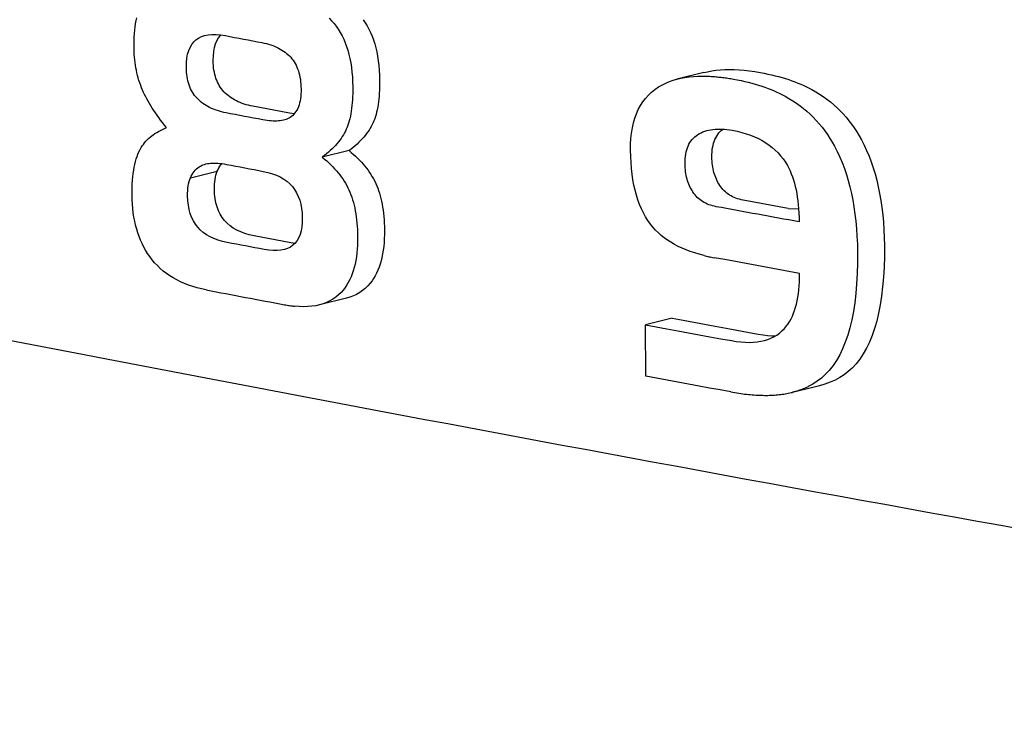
# Model space of a CAD drawing. Extents: x 89 to 1073, y 40 to 812.
# Tile 40 of 67: x 932.6 to 938.95, y 206.26 to 210.86. Entities that reach past the tile are written whole.
import ezdxf

# ---------------------------------------------------------------- set-up
doc = ezdxf.new("R2010")
doc.units = 0
doc.layers.get('0').update_dxf_attribs({"linetype": 'CONTINUOUS'})

msp = doc.modelspace()

# ---------------------------------------------------------------- linework, layer by layer
at = {"color": 7, "linetype": 'CONTINUOUS'}
for p, q in [((933.3479, 210.8373), (933.3514, 210.8572)), ((933.3514, 210.8572), (933.3553, 210.876)), ((934.5956, 210.8733), (934.6121, 210.8566)), ((934.6121, 210.8566), (934.6276, 210.8391)), ((934.815, 210.8632), (934.8284, 210.8439)), ((934.8284, 210.8439), (934.8409, 210.8237)), ((933.3407, 210.7732), (933.3426, 210.7953)), ((933.3426, 210.7953), (933.345, 210.8168)), ((933.345, 210.8168), (933.3479, 210.8373)), ((934.6276, 210.8391), (934.6418, 210.8207)), ((934.6418, 210.8207), (934.6553, 210.8015)), ((934.6553, 210.8015), (934.6678, 210.7812)), ((934.6678, 210.7812), (934.6795, 210.7601)), ((934.8409, 210.8237), (934.8527, 210.8026)), ((934.8527, 210.8026), (934.8633, 210.7803)), ((934.8633, 210.7803), (934.8732, 210.7572)), ((933.3377, 210.7011), (933.3382, 210.726)), ((933.3382, 210.726), (933.3391, 210.75)), ((933.3391, 210.75), (933.3407, 210.7732)), ((933.7095, 210.7034), (933.7222, 210.7197)), ((933.7222, 210.7197), (933.7369, 210.7336)), ((933.7369, 210.7336), (933.7535, 210.745)), ((933.7535, 210.745), (933.7722, 210.7543)), ((933.7722, 210.7543), (933.7929, 210.761)), ((933.7929, 210.761), (933.8156, 210.7657)), ((933.8156, 210.7657), (933.8403, 210.7678)), ((933.8403, 210.7678), (933.867, 210.7677)), ((933.8632, 210.7064), (933.8718, 210.7272)), ((933.867, 210.7677), (933.8957, 210.7651)), ((933.8718, 210.7272), (933.8826, 210.7458)), ((933.8826, 210.7458), (933.8953, 210.7621)), ((933.8957, 210.7651), (933.9266, 210.7604)), ((934.6795, 210.7601), (934.6902, 210.7379)), ((934.6902, 210.7379), (934.7001, 210.7148)), ((934.8732, 210.7572), (934.8822, 210.7331)), ((934.8822, 210.7331), (934.8902, 210.7081)), ((933.3378, 210.6755), (933.3377, 210.7011)), ((933.3382, 210.6576), (933.3378, 210.6755)), ((933.3389, 210.6399), (933.3382, 210.6576)), ((933.6833, 210.6405), (933.6901, 210.664)), ((933.6901, 210.664), (933.6987, 210.6848)), ((933.6987, 210.6848), (933.7095, 210.7034)), ((933.8491, 210.6294), (933.8518, 210.6573)), ((933.8518, 210.6573), (933.8564, 210.683)), ((933.8564, 210.683), (933.8632, 210.7064)), ((934.1629, 210.7155), (934.1775, 210.7125)), ((934.1775, 210.7125), (934.1917, 210.709)), ((934.1917, 210.709), (934.2055, 210.7052)), ((934.2055, 210.7052), (934.2191, 210.701)), ((934.2191, 210.701), (934.2321, 210.6964)), ((934.2321, 210.6964), (934.2447, 210.6915)), ((934.2447, 210.6915), (934.2569, 210.686)), ((934.2569, 210.686), (934.2688, 210.6804)), ((934.2688, 210.6804), (934.28, 210.6741)), ((934.28, 210.6741), (934.291, 210.6676)), ((934.291, 210.6676), (934.3014, 210.6607)), ((934.3014, 210.6607), (934.3116, 210.6534)), ((934.3116, 210.6534), (934.3213, 210.6458)), ((934.7001, 210.7148), (934.709, 210.6906)), ((934.709, 210.6906), (934.7171, 210.6657)), ((934.7171, 210.6657), (934.7242, 210.6396)), ((934.8902, 210.7081), (934.8973, 210.682)), ((934.8973, 210.682), (934.9035, 210.655)), ((934.9035, 210.655), (934.9088, 210.627)), ((933.34, 210.6224), (933.3389, 210.6399)), ((933.3417, 210.605), (933.34, 210.6224)), ((933.3437, 210.5877), (933.3417, 210.605)), ((933.676, 210.587), (933.6787, 210.6149)), ((933.6787, 210.6149), (933.6833, 210.6405)), ((933.8484, 210.5992), (933.8491, 210.6294)), ((933.8488, 210.5832), (933.8484, 210.5992)), ((934.3213, 210.6458), (934.3306, 210.6377)), ((934.3306, 210.6377), (934.3395, 210.6292)), ((934.3395, 210.6292), (934.348, 210.6205)), ((934.348, 210.6205), (934.3558, 210.611)), ((934.3558, 210.611), (934.3634, 210.6013)), ((934.3634, 210.6013), (934.3703, 210.591)), ((934.3703, 210.591), (934.3768, 210.5804)), ((934.7242, 210.6396), (934.7304, 210.6126)), ((934.7304, 210.6126), (934.7357, 210.5846)), ((934.9088, 210.627), (934.9133, 210.5981)), ((934.9133, 210.5981), (934.9167, 210.5682)), ((933.3461, 210.5706), (933.3437, 210.5877)), ((933.3489, 210.5537), (933.3461, 210.5706)), ((933.3523, 210.537), (933.3489, 210.5537)), ((933.3559, 210.5201), (933.3523, 210.537)), ((933.6753, 210.5567), (933.676, 210.587)), ((933.6757, 210.5408), (933.6753, 210.5567)), ((933.6766, 210.5253), (933.6757, 210.5408)), ((933.8497, 210.5677), (933.8488, 210.5832)), ((933.8511, 210.5527), (933.8497, 210.5677)), ((933.8531, 210.5382), (933.8511, 210.5527)), ((933.8556, 210.5242), (933.8531, 210.5382)), ((934.3768, 210.5804), (934.3827, 210.5692)), ((934.3827, 210.5692), (934.3882, 210.5577)), ((934.3882, 210.5577), (934.3931, 210.5456)), ((934.3931, 210.5456), (934.3976, 210.5331)), ((934.3976, 210.5331), (934.4015, 210.52)), ((934.7357, 210.5846), (934.7402, 210.5557)), ((934.7402, 210.5557), (934.7436, 210.5257)), ((934.7436, 210.5257), (934.7462, 210.4949)), ((934.9167, 210.5682), (934.9193, 210.5374)), ((934.9193, 210.5374), (934.921, 210.5055)), ((937.0129, 210.5218), (937.0383, 210.5278)), ((937.0383, 210.5278), (937.0647, 210.5328)), ((937.0647, 210.5328), (937.0919, 210.5367)), ((937.0919, 210.5367), (937.1202, 210.5396)), ((937.1202, 210.5396), (937.1492, 210.5412)), ((937.1492, 210.5412), (937.1792, 210.5418)), ((937.1792, 210.5418), (937.2101, 210.5412)), ((937.2101, 210.5412), (937.2419, 210.5397)), ((937.2419, 210.5397), (937.2746, 210.5369)), ((937.2746, 210.5369), (937.3082, 210.5332)), ((937.3082, 210.5332), (937.3427, 210.5283)), ((937.3427, 210.5283), (937.3782, 210.5223)), ((933.36, 210.5036), (933.3559, 210.5201)), ((933.3644, 210.4873), (933.36, 210.5036)), ((933.3694, 210.4711), (933.3644, 210.4873)), ((933.3747, 210.455), (933.3694, 210.4711)), ((933.678, 210.5103), (933.6766, 210.5253)), ((933.68, 210.4958), (933.678, 210.5103)), ((933.6825, 210.4817), (933.68, 210.4958)), ((933.6855, 210.468), (933.6825, 210.4817)), ((933.689, 210.4549), (933.6855, 210.468)), ((933.8586, 210.5105), (933.8556, 210.5242)), ((933.8621, 210.4973), (933.8586, 210.5105)), ((933.8662, 210.4846), (933.8621, 210.4973)), ((933.8708, 210.4722), (933.8662, 210.4846)), ((933.8759, 210.4603), (933.8708, 210.4722)), ((934.4015, 210.52), (934.405, 210.5066)), ((934.405, 210.5066), (934.4079, 210.4926)), ((934.4079, 210.4926), (934.4104, 210.4783)), ((934.4104, 210.4783), (934.4123, 210.4633)), ((934.4123, 210.4633), (934.4137, 210.4482)), ((934.7462, 210.4949), (934.7479, 210.4631)), ((934.7479, 210.4631), (934.7487, 210.4304)), ((934.921, 210.5055), (934.9218, 210.4728)), ((934.9218, 210.4728), (934.9219, 210.4508)), ((936.7687, 210.4544), (936.7915, 210.4638)), ((936.7915, 210.4638), (936.8151, 210.4721)), ((936.8151, 210.4721), (936.8396, 210.4793)), ((937.0129, 210.5218), (936.8396, 210.4793)), ((936.8396, 210.4793), (936.865, 210.4854)), ((936.865, 210.4854), (936.8914, 210.4904)), ((936.8914, 210.4904), (936.9187, 210.4943)), ((936.9187, 210.4943), (936.9469, 210.4971)), ((936.9469, 210.4971), (936.9759, 210.4987)), ((936.9759, 210.4987), (937.006, 210.4993)), ((937.006, 210.4993), (937.0368, 210.4987)), ((937.205, 210.4798), (937.2296, 210.475)), ((937.2296, 210.475), (937.2538, 210.47)), ((937.2538, 210.47), (937.2774, 210.4647)), ((937.2774, 210.4647), (937.3006, 210.4592)), ((937.3782, 210.5223), (937.4029, 210.5175)), ((937.4029, 210.5175), (937.427, 210.5124)), ((937.427, 210.5124), (937.4506, 210.5071)), ((937.4506, 210.5071), (937.4738, 210.5017)), ((937.4738, 210.5017), (937.4964, 210.4958)), ((937.4964, 210.4958), (937.5185, 210.4896)), ((937.5185, 210.4896), (937.54, 210.4832)), ((937.54, 210.4832), (937.5611, 210.4766)), ((937.5611, 210.4766), (937.5816, 210.4695)), ((937.5816, 210.4695), (937.6016, 210.4622)), ((937.6016, 210.4622), (937.6211, 210.4547)), ((933.3804, 210.4391), (933.3747, 210.455)), ((933.3865, 210.4232), (933.3804, 210.4391)), ((933.3931, 210.4077), (933.3865, 210.4232)), ((933.3992, 210.3939), (933.3931, 210.4077)), ((933.6931, 210.4422), (933.689, 210.4549)), ((933.6977, 210.4298), (933.6931, 210.4422)), ((933.7028, 210.4179), (933.6977, 210.4298)), ((933.7084, 210.4065), (933.7028, 210.4179)), ((933.7146, 210.3956), (933.7084, 210.4065)), ((933.8815, 210.4489), (933.8759, 210.4603)), ((933.8877, 210.438), (933.8815, 210.4489)), ((933.8942, 210.4275), (933.8877, 210.438)), ((933.9014, 210.4175), (933.8942, 210.4275)), ((933.9092, 210.4079), (933.9014, 210.4175)), ((933.9175, 210.3988), (933.9092, 210.4079)), ((933.9261, 210.3898), (933.9175, 210.3988)), ((934.4137, 210.4482), (934.4146, 210.4323)), ((934.4149, 210.3992), (934.4142, 210.3831)), ((934.4146, 210.4323), (934.4151, 210.4162)), ((934.4151, 210.4162), (934.4149, 210.3992)), ((934.7487, 210.4084), (934.7484, 210.3872)), ((934.7487, 210.4304), (934.7487, 210.4084)), ((934.9208, 210.409), (934.9198, 210.3891)), ((934.9215, 210.4296), (934.9208, 210.409)), ((934.9219, 210.4508), (934.9215, 210.4296)), ((936.6759, 210.3954), (936.698, 210.4131)), ((936.698, 210.4131), (936.7216, 210.4293)), ((936.7216, 210.4293), (936.7469, 210.4439)), ((936.7469, 210.4439), (936.7687, 210.4544)), ((937.3006, 210.4592), (937.3231, 210.4533)), ((937.3231, 210.4533), (937.3452, 210.4471)), ((937.3452, 210.4471), (937.3667, 210.4408)), ((937.3667, 210.4408), (937.3879, 210.4341)), ((937.3879, 210.4341), (937.4083, 210.4271)), ((937.4083, 210.4271), (937.4283, 210.4198)), ((937.4283, 210.4198), (937.4478, 210.4122)), ((937.4478, 210.4122), (937.4669, 210.4045)), ((937.4669, 210.4045), (937.4853, 210.3962)), ((937.6211, 210.4547), (937.6401, 210.4469)), ((937.6401, 210.4469), (937.6586, 210.4387)), ((937.6586, 210.4387), (937.6765, 210.4303)), ((937.6765, 210.4303), (937.6939, 210.4217)), ((937.6939, 210.4217), (937.7109, 210.4128)), ((937.7109, 210.4128), (937.7361, 210.3984)), ((933.4057, 210.38), (933.3992, 210.3939)), ((933.4128, 210.3659), (933.4057, 210.38)), ((933.4204, 210.3517), (933.4128, 210.3659)), ((933.4283, 210.3371), (933.4204, 210.3517)), ((933.4367, 210.3226), (933.4283, 210.3371)), ((933.7211, 210.3851), (933.7146, 210.3956)), ((933.7283, 210.375), (933.7211, 210.3851)), ((933.736, 210.3655), (933.7283, 210.375)), ((933.7444, 210.3563), (933.736, 210.3655)), ((933.753, 210.3474), (933.7444, 210.3563)), ((933.7621, 210.3391), (933.753, 210.3474)), ((933.7715, 210.331), (933.7621, 210.3391)), ((933.9352, 210.3815), (933.9261, 210.3898)), ((933.9446, 210.3734), (933.9352, 210.3815)), ((933.9545, 210.3659), (933.9446, 210.3734)), ((933.9647, 210.3586), (933.9545, 210.3659)), ((933.9755, 210.3518), (933.9647, 210.3586)), ((933.9866, 210.3453), (933.9755, 210.3518)), ((933.9981, 210.3394), (933.9866, 210.3453)), ((934.01, 210.3336), (933.9981, 210.3394)), ((934.4086, 210.3391), (934.4056, 210.3258)), ((934.4111, 210.3531), (934.4086, 210.3391)), ((934.4129, 210.3677), (934.4111, 210.3531)), ((934.4142, 210.3831), (934.4129, 210.3677)), ((934.7467, 210.3466), (934.7453, 210.3272)), ((934.7476, 210.3666), (934.7467, 210.3466)), ((934.7484, 210.3872), (934.7476, 210.3666)), ((934.9167, 210.351), (934.9147, 210.3329)), ((934.9184, 210.3696), (934.9167, 210.351)), ((934.9198, 210.3891), (934.9184, 210.3696)), ((936.62, 210.3327), (936.637, 210.3552)), ((936.637, 210.3552), (936.6557, 210.3761)), ((936.6557, 210.3761), (936.6759, 210.3954)), ((937.4853, 210.3962), (937.5032, 210.3879)), ((937.5032, 210.3879), (937.5206, 210.3792)), ((937.5206, 210.3792), (937.5376, 210.3703)), ((937.5376, 210.3703), (937.5628, 210.3559)), ((937.5628, 210.3559), (937.5874, 210.3407)), ((937.5874, 210.3407), (937.6112, 210.3247)), ((937.7361, 210.3984), (937.7607, 210.3832)), ((937.7607, 210.3832), (937.7845, 210.3672)), ((937.7845, 210.3672), (937.8077, 210.3505)), ((937.8077, 210.3505), (937.8301, 210.333)), ((933.4457, 210.3078), (933.4367, 210.3226)), ((933.4551, 210.2929), (933.4457, 210.3078)), ((933.4649, 210.2777), (933.4551, 210.2929)), ((933.4752, 210.2624), (933.4649, 210.2777)), ((933.7814, 210.3235), (933.7715, 210.331)), ((933.7916, 210.3162), (933.7814, 210.3235)), ((933.8024, 210.3094), (933.7916, 210.3162)), ((933.8135, 210.3029), (933.8024, 210.3094)), ((933.825, 210.297), (933.8135, 210.3029)), ((933.8369, 210.2912), (933.825, 210.297)), ((933.8491, 210.2859), (933.8369, 210.2912)), ((933.8618, 210.281), (933.8491, 210.2859)), ((933.875, 210.2765), (933.8618, 210.281)), ((933.8884, 210.2723), (933.875, 210.2765)), ((933.9023, 210.2685), (933.8884, 210.2723)), ((934.0223, 210.3283), (934.01, 210.3336)), ((934.0349, 210.3234), (934.0223, 210.3283)), ((934.0481, 210.319), (934.0349, 210.3234)), ((934.0615, 210.3147), (934.0481, 210.319)), ((934.0754, 210.3109), (934.0615, 210.3147)), ((934.0897, 210.3075), (934.0754, 210.3109)), ((934.1045, 210.3046), (934.0897, 210.3075)), ((934.3408, 210.2597), (934.1045, 210.3046)), ((934.3879, 210.2798), (934.382, 210.2702)), ((934.3932, 210.2902), (934.3879, 210.2798)), ((934.398, 210.3015), (934.3932, 210.2902)), ((934.4021, 210.3133), (934.398, 210.3015)), ((934.4056, 210.3258), (934.4021, 210.3133)), ((934.7391, 210.2732), (934.7363, 210.2563)), ((934.7415, 210.2905), (934.7391, 210.2732)), ((934.7436, 210.3086), (934.7415, 210.2905)), ((934.7453, 210.3272), (934.7436, 210.3086)), ((934.9063, 210.2826), (934.9028, 210.2671)), ((934.9094, 210.2988), (934.9063, 210.2826)), ((934.9123, 210.3156), (934.9094, 210.2988)), ((934.9147, 210.3329), (934.9123, 210.3156)), ((936.579, 210.256), (936.591, 210.2832)), ((936.591, 210.2832), (936.6046, 210.3087)), ((936.6046, 210.3087), (936.62, 210.3327)), ((937.6112, 210.3247), (937.6344, 210.3081)), ((937.6344, 210.3081), (937.6568, 210.2905)), ((937.6568, 210.2905), (937.6785, 210.2722)), ((937.6785, 210.2722), (937.6996, 210.2532)), ((937.8301, 210.333), (937.8518, 210.3147)), ((937.8518, 210.3147), (937.8729, 210.2956)), ((937.8729, 210.2956), (937.8933, 210.2759)), ((937.8933, 210.2759), (937.9128, 210.2551)), ((933.486, 210.2468), (933.4752, 210.2624)), ((933.4973, 210.2312), (933.486, 210.2468)), ((933.509, 210.2153), (933.4973, 210.2312)), ((933.5212, 210.1994), (933.509, 210.2153)), ((933.9166, 210.265), (933.9023, 210.2685)), ((933.9314, 210.2622), (933.9166, 210.265)), ((934.1819, 210.2146), (934.1677, 210.2173)), ((934.196, 210.2126), (934.1819, 210.2146)), ((934.2094, 210.2109), (934.196, 210.2126)), ((934.2225, 210.2099), (934.2094, 210.2109)), ((934.2351, 210.2091), (934.2225, 210.2099)), ((934.2473, 210.209), (934.2351, 210.2091)), ((934.2589, 210.2092), (934.2473, 210.209)), ((934.2702, 210.21), (934.2589, 210.2092)), ((934.2809, 210.2111), (934.2702, 210.21)), ((934.2913, 210.2128), (934.2809, 210.2111)), ((934.3011, 210.2148), (934.2913, 210.2128)), ((934.3107, 210.2175), (934.3011, 210.2148)), ((934.3197, 210.2204), (934.3107, 210.2175)), ((934.3283, 210.224), (934.3197, 210.2204)), ((934.3363, 210.2279), (934.3283, 210.224)), ((934.344, 210.2325), (934.3363, 210.2279)), ((934.3551, 210.2571), (934.3408, 210.2597)), ((934.3527, 210.2385), (934.344, 210.2325)), ((934.3609, 210.2453), (934.3527, 210.2385)), ((934.3691, 210.2551), (934.3551, 210.2571)), ((934.3684, 210.2529), (934.3609, 210.2453)), ((934.3755, 210.2613), (934.3684, 210.2529)), ((934.382, 210.2702), (934.3755, 210.2613)), ((934.7259, 210.2098), (934.7217, 210.1955)), ((934.7297, 210.2247), (934.7259, 210.2098)), ((934.7332, 210.2401), (934.7297, 210.2247)), ((934.7363, 210.2563), (934.7332, 210.2401)), ((934.8854, 210.2114), (934.8802, 210.1992)), ((934.8903, 210.2243), (934.8854, 210.2114)), ((934.8948, 210.238), (934.8903, 210.2243)), ((934.899, 210.2523), (934.8948, 210.238)), ((934.9028, 210.2671), (934.899, 210.2523)), ((936.5599, 210.1969), (936.5686, 210.2272)), ((936.5686, 210.2272), (936.579, 210.256)), ((937.6996, 210.2532), (937.72, 210.2334)), ((937.72, 210.2334), (937.7395, 210.2127)), ((937.7395, 210.2127), (937.7584, 210.1912)), ((937.9128, 210.2551), (937.9317, 210.2337)), ((937.9317, 210.2337), (937.9499, 210.2114)), ((937.9499, 210.2114), (937.9674, 210.1885)), ((933.4957, 210.143), (933.5079, 210.1493)), ((933.5079, 210.1493), (933.5205, 210.1555)), ((933.5205, 210.1555), (933.5335, 210.1613)), ((933.5338, 210.1831), (933.5212, 210.1994)), ((933.5335, 210.1613), (933.5471, 210.1668)), ((933.5471, 210.1668), (933.5338, 210.1831)), ((934.7013, 210.1447), (934.6951, 210.1327)), ((934.7071, 210.1567), (934.7013, 210.1447)), ((934.7122, 210.169), (934.7071, 210.1567)), ((934.7171, 210.1819), (934.7122, 210.169)), ((934.7217, 210.1955), (934.7171, 210.1819)), ((934.8542, 210.1516), (934.8463, 210.14)), ((934.8614, 210.1633), (934.8542, 210.1516)), ((934.8682, 210.1752), (934.8614, 210.1633)), ((934.8744, 210.1871), (934.8682, 210.1752)), ((934.8802, 210.1992), (934.8744, 210.1871)), ((936.5475, 210.1315), (936.5529, 210.1651)), ((936.5529, 210.1651), (936.5599, 210.1969)), ((937.0197, 210.1436), (937.032, 210.1474)), ((937.032, 210.1474), (937.0448, 210.1507)), ((937.0448, 210.1507), (937.0581, 210.1534)), ((937.0581, 210.1534), (937.0719, 210.1555)), ((937.0719, 210.1555), (937.0859, 210.1568)), ((937.0859, 210.1568), (937.1004, 210.1576)), ((937.1004, 210.1576), (937.1154, 210.1578)), ((937.1154, 210.1578), (937.1309, 210.1574)), ((937.1194, 210.1414), (937.1282, 210.1497)), ((937.1282, 210.1497), (937.1377, 210.1572)), ((937.1309, 210.1574), (937.1467, 210.1563)), ((937.1467, 210.1563), (937.163, 210.1548)), ((937.163, 210.1548), (937.1798, 210.1524)), ((937.1798, 210.1524), (937.197, 210.1497)), ((937.197, 210.1497), (937.228, 210.1433)), ((937.7584, 210.1912), (937.7766, 210.1689)), ((937.7766, 210.1689), (937.7941, 210.146)), ((937.7941, 210.146), (937.8109, 210.1222)), ((937.9674, 210.1885), (937.9842, 210.1647)), ((937.9842, 210.1647), (938.0003, 210.1401)), ((933.4139, 210.0786), (933.4226, 210.0878)), ((933.4226, 210.0878), (933.4317, 210.0966)), ((933.4317, 210.0966), (933.4413, 210.1052)), ((933.4413, 210.1052), (933.4514, 210.1135)), ((933.4514, 210.1135), (933.4618, 210.1214)), ((933.4618, 210.1214), (933.4726, 210.1289)), ((933.4726, 210.1289), (933.4839, 210.1361)), ((933.4839, 210.1361), (933.4957, 210.143)), ((934.6649, 210.086), (934.6559, 210.0746)), ((934.6732, 210.0976), (934.6649, 210.086)), ((934.6811, 210.1092), (934.6732, 210.0976)), ((934.6883, 210.1209), (934.6811, 210.1092)), ((934.6951, 210.1327), (934.6883, 210.1209)), ((934.7992, 210.0833), (934.7881, 210.0722)), ((934.8096, 210.0944), (934.7992, 210.0833)), ((934.8197, 210.1058), (934.8096, 210.0944)), ((934.829, 210.117), (934.8197, 210.1058)), ((934.838, 210.1284), (934.829, 210.117)), ((934.8463, 210.14), (934.838, 210.1285)), ((936.5416, 210.0598), (936.5437, 210.0964)), ((936.5437, 210.0964), (936.5475, 210.1315)), ((936.9306, 210.0806), (936.9382, 210.0902)), ((936.9382, 210.0902), (936.9462, 210.0989)), ((936.9462, 210.0989), (936.955, 210.1073)), ((936.955, 210.1073), (936.9644, 210.1148)), ((936.9644, 210.1148), (936.9746, 210.1219)), ((936.9746, 210.1219), (936.9852, 210.1281)), ((936.9852, 210.1281), (936.9962, 210.1339)), ((936.9962, 210.1339), (937.0077, 210.139)), ((937.0077, 210.139), (937.0197, 210.1436)), ((937.0808, 210.0785), (937.0857, 210.0907)), ((937.0857, 210.0907), (937.091, 210.1021)), ((937.1039, 210.1231), (937.1114, 210.1326)), ((937.1114, 210.1326), (937.1194, 210.1414)), ((937.228, 210.1433), (937.2579, 210.1359)), ((937.2579, 210.1359), (937.2866, 210.1274)), ((937.2866, 210.1274), (937.3142, 210.118)), ((937.3142, 210.118), (937.3405, 210.1074)), ((937.3405, 210.1074), (937.3657, 210.0958)), ((937.3657, 210.0958), (937.3897, 210.083)), ((937.3897, 210.083), (937.4127, 210.0694)), ((937.8109, 210.1222), (937.827, 210.0976)), ((937.827, 210.0976), (937.8423, 210.0723)), ((938.0003, 210.1401), (938.0156, 210.1148)), ((938.0156, 210.1148), (938.0304, 210.0888)), ((938.0304, 210.0888), (938.0478, 210.0548)), ((933.3693, 210.0113), (933.3761, 210.025)), ((933.3761, 210.025), (933.3835, 210.038)), ((933.3835, 210.038), (933.3904, 210.0486)), ((933.3904, 210.0486), (933.3978, 210.0589)), ((933.3978, 210.0589), (933.4056, 210.0689)), ((933.4056, 210.0689), (933.4139, 210.0786)), ((934.725, 210.0184), (934.5519, 209.9759)), ((934.6035, 210.0188), (934.5913, 210.0079)), ((934.615, 210.0298), (934.6035, 210.0188)), ((934.626, 210.0408), (934.615, 210.0298)), ((934.6365, 210.052), (934.626, 210.0408)), ((934.6465, 210.0634), (934.6365, 210.052)), ((934.6559, 210.0746), (934.6465, 210.0634)), ((934.7387, 210.0289), (934.725, 210.0184)), ((934.725, 210.0184), (934.7394, 210.0065)), ((934.7518, 210.0395), (934.7387, 210.0289)), ((934.7644, 210.0503), (934.7518, 210.0395)), ((934.7766, 210.0613), (934.7644, 210.0503)), ((934.7881, 210.0722), (934.7766, 210.0613)), ((936.5412, 210.0217), (936.5416, 210.0598)), ((936.542, 209.9807), (936.5412, 210.0217)), ((936.9, 210.0099), (936.9034, 210.0234)), ((936.9034, 210.0234), (936.9076, 210.036)), ((936.9076, 210.036), (936.9124, 210.0482)), ((936.9124, 210.0482), (936.9178, 210.0597)), ((936.9178, 210.0597), (936.9239, 210.0704)), ((936.9239, 210.0704), (936.9306, 210.0806)), ((937.0668, 210.0087), (937.0682, 210.0239)), ((937.0682, 210.0239), (937.0705, 210.0386)), ((937.0705, 210.0386), (937.0732, 210.0524)), ((937.0732, 210.0524), (937.0767, 210.0659)), ((937.0767, 210.0659), (937.0808, 210.0785)), ((937.4127, 210.0694), (937.4343, 210.0545)), ((937.4343, 210.0545), (937.4548, 210.0387)), ((937.4548, 210.0387), (937.474, 210.0217)), ((937.474, 210.0217), (937.4923, 210.0039)), ((937.8423, 210.0723), (937.8571, 210.0463)), ((937.8571, 210.0463), (937.8745, 210.0123)), ((938.0478, 210.0548), (938.0641, 210.0197)), ((938.0641, 210.0197), (938.0794, 209.9836)), ((933.3468, 209.948), (933.3516, 209.965)), ((933.3516, 209.965), (933.357, 209.9813)), ((933.357, 209.9813), (933.3629, 209.9966)), ((933.3629, 209.9966), (933.3693, 210.0113)), ((934.5655, 209.9865), (934.5519, 209.9759)), ((934.5519, 209.9759), (934.5663, 209.964)), ((934.5787, 209.9971), (934.5655, 209.9865)), ((934.5663, 209.964), (934.5803, 209.952)), ((934.5913, 210.0079), (934.5787, 209.9971)), ((934.7394, 210.0065), (934.7535, 209.9944)), ((934.7535, 209.9944), (934.7669, 209.9822)), ((934.7669, 209.9822), (934.78, 209.9699)), ((934.78, 209.9699), (934.7924, 209.9573)), ((934.7924, 209.9573), (934.8045, 209.9446)), ((936.5441, 209.9412), (936.542, 209.9807)), ((936.8927, 209.9503), (936.8935, 209.9662)), ((936.8935, 209.9662), (936.895, 209.9814)), ((936.895, 209.9814), (936.8972, 209.9961)), ((936.8972, 209.9961), (936.9, 210.0099)), ((937.0659, 209.9764), (937.066, 209.9928)), ((937.0662, 209.9632), (937.0659, 209.9764)), ((937.066, 209.9928), (937.0668, 210.0087)), ((937.0669, 209.9503), (937.0662, 209.9632)), ((937.4923, 210.0039), (937.5092, 209.9849)), ((937.5092, 209.9849), (937.525, 209.9648)), ((937.525, 209.9648), (937.5396, 209.9437)), ((937.8745, 210.0123), (937.8908, 209.9773)), ((937.8908, 209.9773), (937.9061, 209.9411)), ((938.0794, 209.9836), (938.0935, 209.9462)), ((933.3322, 209.8714), (933.3351, 209.8918)), ((933.3351, 209.8918), (933.3385, 209.9114)), ((933.3385, 209.9114), (933.3424, 209.9301)), ((933.3424, 209.9301), (933.3468, 209.948)), ((933.7249, 209.885), (933.7322, 209.8934)), ((933.7322, 209.8934), (933.7403, 209.9014)), ((933.7403, 209.9014), (933.7489, 209.9085)), ((933.7489, 209.9085), (933.7582, 209.915)), ((933.7582, 209.915), (933.7657, 209.9194)), ((933.7657, 209.9194), (933.7737, 209.9233)), ((933.7737, 209.9233), (933.7823, 209.9267)), ((933.7823, 209.9267), (933.7912, 209.9299)), ((933.7912, 209.9299), (933.8005, 209.9324)), ((933.8005, 209.9324), (933.8105, 209.9345)), ((933.8105, 209.9345), (933.8207, 209.9362)), ((933.8207, 209.9362), (933.8316, 209.9374)), ((933.8316, 209.9374), (933.8427, 209.9381)), ((933.8427, 209.9381), (933.8544, 209.9383)), ((933.8544, 209.9383), (933.8665, 209.9381)), ((933.8665, 209.9381), (933.879, 209.9375)), ((933.8744, 209.886), (933.8793, 209.8973)), ((933.879, 209.9375), (933.892, 209.9362)), ((933.8793, 209.8973), (933.885, 209.908)), ((933.885, 209.908), (933.8911, 209.9181)), ((933.8911, 209.9181), (933.898, 209.9274)), ((933.892, 209.9362), (933.9055, 209.9346)), ((933.898, 209.9274), (933.9053, 209.9358)), ((933.9055, 209.9346), (933.9193, 209.9326)), ((933.9193, 209.9326), (933.9338, 209.9301)), ((934.5803, 209.952), (934.5938, 209.9398)), ((934.5938, 209.9398), (934.6069, 209.9275)), ((934.6069, 209.9275), (934.6193, 209.9148)), ((934.6193, 209.9148), (934.6314, 209.9022)), ((934.6314, 209.9022), (934.6428, 209.8892)), ((934.8045, 209.9446), (934.816, 209.9317)), ((934.816, 209.9317), (934.8271, 209.9186)), ((934.8271, 209.9186), (934.8375, 209.9053)), ((934.8375, 209.9053), (934.8475, 209.8918)), ((934.8475, 209.8918), (934.857, 209.8781)), ((936.5471, 209.903), (936.5441, 209.9412)), ((936.5514, 209.866), (936.5471, 209.903)), ((936.8926, 209.934), (936.8927, 209.9503)), ((936.893, 209.9207), (936.8926, 209.934)), ((936.8937, 209.9079), (936.893, 209.9207)), ((936.8947, 209.8951), (936.8937, 209.9079)), ((936.8962, 209.8828), (936.8947, 209.8951)), ((937.068, 209.9376), (937.0669, 209.9503)), ((937.0694, 209.9252), (937.068, 209.9376)), ((937.0713, 209.913), (937.0694, 209.9252)), ((937.0735, 209.9011), (937.0713, 209.913)), ((937.076, 209.8893), (937.0735, 209.9011)), ((937.5396, 209.9437), (937.5532, 209.9216)), ((937.5532, 209.9216), (937.562, 209.9048)), ((937.562, 209.9048), (937.5703, 209.8872)), ((937.9061, 209.9411), (937.9202, 209.9038)), ((937.9202, 209.9038), (937.9333, 209.8652)), ((938.0936, 209.9462), (938.1066, 209.9076)), ((938.1066, 209.9076), (938.1186, 209.8679)), ((933.3263, 209.8054), (933.3278, 209.8282)), ((933.3278, 209.8282), (933.3297, 209.8502)), ((933.3297, 209.8502), (933.3322, 209.8714)), ((933.6931, 209.8185), (933.6968, 209.8313)), ((933.6968, 209.8313), (933.7013, 209.8436)), ((933.7013, 209.8436), (933.8744, 209.886)), ((933.7013, 209.8436), (933.7062, 209.8549)), ((933.7062, 209.8549), (933.7119, 209.8656)), ((933.7119, 209.8656), (933.718, 209.8756)), ((933.718, 209.8756), (933.7249, 209.885)), ((933.8585, 209.818), (933.8605, 209.8331)), ((933.8605, 209.8331), (933.863, 209.8472)), ((933.863, 209.8472), (933.8662, 209.8609)), ((933.8662, 209.8609), (933.8699, 209.8737)), ((933.8699, 209.8737), (933.8744, 209.886)), ((934.1715, 209.885), (934.2016, 209.8781)), ((934.2016, 209.8781), (934.2299, 209.8699)), ((934.2299, 209.8699), (934.2561, 209.8599)), ((934.2561, 209.8599), (934.2806, 209.8485)), ((934.2806, 209.8485), (934.303, 209.8353)), ((934.303, 209.8353), (934.3236, 209.8207)), ((934.6428, 209.8892), (934.6539, 209.8762)), ((934.6539, 209.8762), (934.6643, 209.8628)), ((934.6643, 209.8628), (934.6744, 209.8493)), ((934.6744, 209.8493), (934.6839, 209.8357)), ((934.6839, 209.8357), (934.693, 209.8219)), ((934.857, 209.8781), (934.8661, 209.8644)), ((934.8661, 209.8644), (934.8746, 209.8503)), ((934.8746, 209.8503), (934.8826, 209.836)), ((934.8826, 209.836), (934.8902, 209.8217)), ((936.5566, 209.8302), (936.5514, 209.866)), ((936.563, 209.7958), (936.5566, 209.8302)), ((936.898, 209.8705), (936.8962, 209.8828)), ((936.9002, 209.8586), (936.898, 209.8705)), ((936.9028, 209.8468), (936.9002, 209.8586)), ((936.9058, 209.8354), (936.9028, 209.8468)), ((936.9092, 209.824), (936.9058, 209.8354)), ((937.0791, 209.8778), (937.076, 209.8893)), ((937.0824, 209.8664), (937.0791, 209.8778)), ((937.0861, 209.8555), (937.0824, 209.8664)), ((937.0902, 209.8446), (937.0861, 209.8555)), ((937.0949, 209.8341), (937.0902, 209.8446)), ((937.0997, 209.8237), (937.0949, 209.8341)), ((937.5703, 209.8872), (937.5779, 209.869)), ((937.5779, 209.869), (937.5852, 209.8499)), ((937.5852, 209.8499), (937.5917, 209.83)), ((937.5917, 209.83), (937.5979, 209.8093)), ((937.9333, 209.8652), (937.9453, 209.8254)), ((938.1186, 209.8679), (938.1295, 209.827)), ((938.1295, 209.827), (938.1394, 209.7851)), ((933.3249, 209.7571), (933.3254, 209.7816)), ((933.3254, 209.7816), (933.3263, 209.8054)), ((933.6841, 209.7599), (933.6854, 209.7755)), ((933.6854, 209.7755), (933.6874, 209.7906)), ((933.6874, 209.7906), (933.6899, 209.8048)), ((933.6899, 209.8048), (933.6931, 209.8185)), ((933.8564, 209.7687), (933.8565, 209.7858)), ((933.8576, 209.7378), (933.8564, 209.7687)), ((933.8565, 209.7858), (933.8572, 209.8023)), ((933.8572, 209.8023), (933.8585, 209.818)), ((934.3236, 209.8207), (934.3422, 209.8043)), ((934.3422, 209.8043), (934.359, 209.7865)), ((934.359, 209.7865), (934.3736, 209.767)), ((934.3736, 209.767), (934.3865, 209.7458)), ((934.693, 209.8219), (934.7015, 209.8078)), ((934.7015, 209.8078), (934.7095, 209.7936)), ((934.7095, 209.7936), (934.717, 209.7792)), ((934.717, 209.7792), (934.7241, 209.7648)), ((934.7241, 209.7648), (934.7306, 209.7497)), ((934.8902, 209.8217), (934.8973, 209.8072)), ((934.8973, 209.8072), (934.9037, 209.7921)), ((934.9037, 209.7921), (934.9099, 209.7768)), ((934.9099, 209.7768), (934.9156, 209.7607)), ((936.5704, 209.7627), (936.563, 209.7958)), ((936.9129, 209.813), (936.9092, 209.824)), ((936.917, 209.8021), (936.9129, 209.813)), ((936.9216, 209.7916), (936.917, 209.8021)), ((936.9265, 209.7813), (936.9216, 209.7916)), ((936.9318, 209.7712), (936.9265, 209.7813)), ((936.9374, 209.7613), (936.9318, 209.7712)), ((937.105, 209.8137), (937.0997, 209.8237)), ((937.1106, 209.8037), (937.105, 209.8137)), ((937.1168, 209.7942), (937.1106, 209.8037)), ((937.1232, 209.7847), (937.1168, 209.7942)), ((937.13, 209.7758), (937.1232, 209.7847)), ((937.1372, 209.7675), (937.13, 209.7758)), ((937.1449, 209.7595), (937.1372, 209.7675)), ((937.5979, 209.8093), (937.6034, 209.7879)), ((937.6034, 209.7879), (937.6084, 209.7656)), ((937.6084, 209.7656), (937.6128, 209.7425)), ((937.9453, 209.8254), (937.9562, 209.7845)), ((937.9562, 209.7845), (937.9661, 209.7426)), ((938.1394, 209.7851), (938.148, 209.7419)), ((933.3249, 209.7319), (933.3249, 209.7571)), ((933.3256, 209.702), (933.3249, 209.7319)), ((933.3272, 209.673), (933.3256, 209.702)), ((933.6833, 209.7263), (933.6834, 209.7434)), ((933.6845, 209.6954), (933.6833, 209.7263)), ((933.6834, 209.7434), (933.6841, 209.7599)), ((933.8609, 209.7088), (933.8576, 209.7378)), ((933.866, 209.6813), (933.8609, 209.7088)), ((934.3865, 209.7458), (934.3974, 209.7231)), ((934.3974, 209.7231), (934.4064, 209.6989)), ((934.7306, 209.7497), (934.7368, 209.7343)), ((934.7368, 209.7343), (934.7424, 209.7183)), ((934.7424, 209.7183), (934.7479, 209.7019)), ((934.7479, 209.7019), (934.7527, 209.6847)), ((934.9156, 209.7607), (934.921, 209.7443)), ((934.921, 209.7443), (934.9259, 209.7272)), ((934.9259, 209.7272), (934.9304, 209.7098)), ((934.9304, 209.7098), (934.9346, 209.6918)), ((936.5791, 209.731), (936.5704, 209.7627)), ((936.5886, 209.7004), (936.5791, 209.731)), ((936.5993, 209.6712), (936.5886, 209.7004)), ((936.9436, 209.7517), (936.9374, 209.7613)), ((936.9499, 209.7423), (936.9436, 209.7517)), ((936.9568, 209.7334), (936.9499, 209.7423)), ((936.964, 209.725), (936.9568, 209.7334)), ((936.9717, 209.717), (936.964, 209.725)), ((936.9797, 209.7095), (936.9717, 209.717)), ((936.9881, 209.7025), (936.9797, 209.7095)), ((936.9969, 209.6959), (936.9881, 209.7025)), ((937.1529, 209.752), (937.1449, 209.7595)), ((937.1613, 209.745), (937.1529, 209.752)), ((937.1701, 209.7383), (937.1613, 209.745)), ((937.1794, 209.7323), (937.1701, 209.7383)), ((937.189, 209.7265), (937.1794, 209.7323)), ((937.199, 209.7213), (937.189, 209.7265)), ((937.2094, 209.7165), (937.199, 209.7213)), ((937.2202, 209.7121), (937.2094, 209.7165)), ((937.2314, 209.7081), (937.2202, 209.7121)), ((937.2431, 209.7048), (937.2314, 209.7081)), ((937.2551, 209.7018), (937.2431, 209.7048)), ((937.2675, 209.6993), (937.2551, 209.7018)), ((937.6128, 209.7425), (937.6167, 209.7187)), ((937.6167, 209.7187), (937.6199, 209.694)), ((937.9661, 209.7426), (937.9747, 209.6994)), ((938.148, 209.7419), (938.1556, 209.6975)), ((933.3295, 209.6446), (933.3272, 209.673)), ((933.3328, 209.6169), (933.3295, 209.6446)), ((933.6878, 209.6663), (933.6845, 209.6954)), ((933.6929, 209.6389), (933.6878, 209.6663)), ((933.7001, 209.613), (933.6929, 209.6389)), ((933.8732, 209.6554), (933.866, 209.6813)), ((933.8822, 209.6311), (933.8732, 209.6554)), ((934.4064, 209.6989), (934.4134, 209.6729)), ((934.4134, 209.6729), (934.4186, 209.6454)), ((934.4186, 209.6454), (934.4217, 209.6164)), ((934.7527, 209.6847), (934.7573, 209.6674)), ((934.7573, 209.6674), (934.7614, 209.6493)), ((934.7614, 209.6493), (934.7652, 209.6309)), ((934.9346, 209.6918), (934.9383, 209.6733)), ((934.9383, 209.6733), (934.9415, 209.6542)), ((934.9415, 209.6541), (934.9444, 209.6346)), ((936.6111, 209.6433), (936.5993, 209.6712)), ((936.6241, 209.6167), (936.6111, 209.6433)), ((937.0061, 209.6898), (936.9969, 209.6959)), ((937.0157, 209.6841), (937.0061, 209.6898)), ((937.0258, 209.6788), (937.0157, 209.6841)), ((937.0361, 209.674), (937.0258, 209.6788)), ((937.047, 209.6697), (937.0361, 209.674)), ((937.0582, 209.6657), (937.047, 209.6697)), ((937.0698, 209.6623), (937.0582, 209.6657)), ((937.0818, 209.6594), (937.0698, 209.6623)), ((937.0943, 209.6568), (937.0818, 209.6594)), ((937.5586, 209.646), (937.2675, 209.6993)), ((937.6199, 209.694), (937.6228, 209.6686)), ((937.6228, 209.6686), (937.6249, 209.6424)), ((937.6249, 209.6424), (937.6267, 209.6154)), ((937.9747, 209.6994), (937.9823, 209.6551)), ((937.9823, 209.6551), (937.9889, 209.6095)), ((938.1556, 209.6975), (938.1622, 209.652)), ((938.1622, 209.652), (938.1676, 209.6054)), ((933.337, 209.5897), (933.3328, 209.6169)), ((933.342, 209.5633), (933.337, 209.5897)), ((933.7091, 209.5886), (933.7001, 209.613)), ((933.7202, 209.5659), (933.7091, 209.5886)), ((933.8933, 209.6083), (933.8822, 209.6311)), ((933.9063, 209.5871), (933.8933, 209.6083)), ((933.9213, 209.5676), (933.9063, 209.5871)), ((934.4217, 209.6164), (934.4231, 209.5857)), ((934.4231, 209.5857), (934.4223, 209.5553)), ((934.7652, 209.6309), (934.7684, 209.6117)), ((934.7684, 209.6117), (934.7713, 209.5922)), ((934.7713, 209.5922), (934.7738, 209.572)), ((934.9444, 209.6346), (934.9469, 209.6145)), ((934.9469, 209.6145), (934.949, 209.5939)), ((934.949, 209.5939), (934.9506, 209.5727)), ((936.638, 209.5912), (936.6241, 209.6167)), ((936.6531, 209.5673), (936.638, 209.5912)), ((937.6267, 209.6154), (937.6278, 209.5876)), ((937.6278, 209.5876), (937.6284, 209.5591)), ((937.9889, 209.6095), (937.9943, 209.5629)), ((938.1676, 209.6054), (938.1719, 209.5575)), ((933.3477, 209.5375), (933.342, 209.5633)), ((933.3545, 209.5125), (933.3477, 209.5375)), ((933.3619, 209.488), (933.3545, 209.5125)), ((933.7332, 209.5447), (933.7202, 209.5659)), ((933.7482, 209.5252), (933.7332, 209.5447)), ((933.7651, 209.5072), (933.7482, 209.5252)), ((933.9382, 209.5496), (933.9213, 209.5676)), ((933.9571, 209.5333), (933.9382, 209.5496)), ((933.9779, 209.5184), (933.9571, 209.5333)), ((934.0008, 209.5053), (933.9779, 209.5184)), ((934.4197, 209.5273), (934.4151, 209.5017)), ((934.4223, 209.5553), (934.4197, 209.5273)), ((934.7738, 209.572), (934.7759, 209.5515)), ((934.7759, 209.5515), (934.7775, 209.5303)), ((934.7775, 209.5303), (934.7788, 209.5088)), ((934.9506, 209.5727), (934.952, 209.5512)), ((934.952, 209.5512), (934.9527, 209.529)), ((934.9527, 209.529), (934.9533, 209.5065)), ((936.6693, 209.5446), (936.6531, 209.5673)), ((936.6866, 209.5232), (936.6693, 209.5446)), ((936.7028, 209.5051), (936.6866, 209.5232)), ((937.9943, 209.5629), (937.9986, 209.515)), ((937.9986, 209.515), (938.0019, 209.466)), ((938.1719, 209.5575), (938.1752, 209.5085)), ((933.3703, 209.4643), (933.3619, 209.488)), ((933.3795, 209.4411), (933.3703, 209.4643)), ((933.784, 209.4908), (933.7651, 209.5072)), ((933.8048, 209.476), (933.784, 209.4908)), ((933.8277, 209.4629), (933.8048, 209.476)), ((933.8524, 209.4513), (933.8277, 209.4629)), ((933.8792, 209.4413), (933.8524, 209.4513)), ((934.0255, 209.4937), (934.0008, 209.5053)), ((934.0523, 209.4838), (934.0255, 209.4937)), ((934.081, 209.4754), (934.0523, 209.4838)), ((934.1117, 209.4686), (934.081, 209.4754)), ((934.3495, 209.4234), (934.1117, 209.4686)), ((934.3999, 209.4574), (934.3895, 209.4387)), ((934.4085, 209.4784), (934.3999, 209.4574)), ((934.4151, 209.5017), (934.4085, 209.4784)), ((934.7788, 209.5088), (934.7796, 209.4866)), ((934.7796, 209.4866), (934.7801, 209.4641)), ((934.7801, 209.4641), (934.78, 209.436)), ((934.9523, 209.4515), (934.9507, 209.4254)), ((934.9532, 209.4785), (934.9523, 209.4515)), ((934.9533, 209.5065), (934.9532, 209.4785)), ((936.7202, 209.4881), (936.7028, 209.5051)), ((936.7388, 209.4716), (936.7202, 209.4881)), ((936.7585, 209.4561), (936.7388, 209.4716)), ((936.7791, 209.4411), (936.7585, 209.4561)), ((938.0019, 209.466), (938.0041, 209.416)), ((938.1752, 209.5085), (938.1774, 209.4584)), ((938.1774, 209.4584), (938.1785, 209.4072)), ((933.3896, 209.4188), (933.3795, 209.4411)), ((933.4005, 209.3969), (933.3896, 209.4188)), ((933.4124, 209.3758), (933.4005, 209.3969)), ((933.9079, 209.433), (933.8792, 209.4413)), ((933.9386, 209.4261), (933.9079, 209.433)), ((934.3278, 209.3875), (934.3074, 209.3805)), ((934.3461, 209.3968), (934.3278, 209.3875)), ((934.3626, 209.4085), (934.3461, 209.3968)), ((934.3796, 209.4187), (934.3495, 209.4234)), ((934.3769, 209.4224), (934.3626, 209.4085)), ((934.3895, 209.4387), (934.3769, 209.4224)), ((934.7775, 209.383), (934.7751, 209.3577)), ((934.7791, 209.4091), (934.7775, 209.383)), ((934.78, 209.436), (934.7791, 209.4091)), ((934.9483, 209.4002), (934.9451, 209.3756)), ((934.9507, 209.4254), (934.9483, 209.4002)), ((936.801, 209.4271), (936.7791, 209.4411)), ((936.8239, 209.4136), (936.801, 209.4271)), ((936.848, 209.4012), (936.8239, 209.4136)), ((936.873, 209.3893), (936.848, 209.4012)), ((936.8992, 209.3782), (936.873, 209.3893)), ((938.0041, 209.416), (938.0052, 209.3647)), ((938.1785, 209.4072), (938.1783, 209.3359)), ((933.425, 209.3554), (933.4124, 209.3758)), ((933.4386, 209.3357), (933.425, 209.3554)), ((933.454, 209.3151), (933.4386, 209.3357)), ((934.2064, 209.3763), (934.1764, 209.381)), ((934.2347, 209.3738), (934.2064, 209.3763)), ((934.2608, 209.3737), (934.2347, 209.3738)), ((934.2852, 209.376), (934.2608, 209.3737)), ((934.3074, 209.3805), (934.2852, 209.376)), ((934.772, 209.3332), (934.7681, 209.3097)), ((934.7751, 209.3577), (934.772, 209.3332)), ((934.9366, 209.3294), (934.9314, 209.3077)), ((934.9413, 209.3521), (934.9366, 209.3294)), ((934.9451, 209.3756), (934.9413, 209.3521)), ((936.9265, 209.3679), (936.8992, 209.3782)), ((936.955, 209.3585), (936.9265, 209.3679)), ((936.9843, 209.3497), (936.955, 209.3585)), ((937.015, 209.3416), (936.9843, 209.3497)), ((938.0052, 209.3647), (938.005, 209.2934)), ((938.1783, 209.3359), (938.1764, 209.2675)), ((933.4705, 209.2954), (933.454, 209.3151)), ((933.4879, 209.2766), (933.4705, 209.2954)), ((933.5064, 209.2589), (933.4879, 209.2766)), ((933.5258, 209.242), (933.5064, 209.2589)), ((934.7582, 209.2652), (934.752, 209.2441)), ((934.7635, 209.287), (934.7582, 209.2652)), ((934.7681, 209.3097), (934.7635, 209.287)), ((934.9183, 209.2664), (934.9106, 209.2471)), ((934.9252, 209.2865), (934.9183, 209.2664)), ((934.9314, 209.3077), (934.9252, 209.2865)), ((938.005, 209.2934), (938.0031, 209.2251)), ((938.1764, 209.2675), (938.1727, 209.2021)), ((933.5462, 209.2262), (933.5258, 209.242)), ((933.5675, 209.2114), (933.5462, 209.2262)), ((933.5899, 209.1974), (933.5675, 209.2114)), ((933.6131, 209.1844), (933.5899, 209.1974)), ((934.7375, 209.2046), (934.7292, 209.1863)), ((934.7452, 209.2239), (934.7375, 209.2046)), ((934.752, 209.2441), (934.7452, 209.2239)), ((934.8833, 209.1944), (934.8728, 209.1785)), ((934.8932, 209.2111), (934.8834, 209.1944)), ((934.9023, 209.2287), (934.8932, 209.2111)), ((934.9106, 209.2471), (934.9023, 209.2287)), ((937.6306, 209.1721), (937.6314, 209.199)), ((937.6314, 209.199), (937.6315, 209.2269)), ((938.0031, 209.2251), (937.9994, 209.1596)), ((938.1727, 209.2021), (938.1675, 209.1397)), ((933.6374, 209.1723), (933.6131, 209.1844)), ((933.6626, 209.1612), (933.6374, 209.1723)), ((933.6889, 209.1512), (933.6626, 209.1612)), ((933.716, 209.142), (933.6889, 209.1512)), ((933.7442, 209.1338), (933.716, 209.142)), ((933.7734, 209.1266), (933.7442, 209.1338)), ((934.6996, 209.1361), (934.6883, 209.1212)), ((934.7102, 209.1519), (934.6996, 209.1361)), ((934.72, 209.1686), (934.7102, 209.1519)), ((934.7292, 209.1863), (934.72, 209.1686)), ((934.8296, 209.13), (934.8121, 209.1154)), ((934.846, 209.146), (934.8296, 209.13)), ((934.8615, 209.1636), (934.846, 209.146)), ((934.8728, 209.1785), (934.8615, 209.1636)), ((937.627, 209.1208), (937.6291, 209.1459)), ((937.6291, 209.1459), (937.6306, 209.1721)), ((937.9994, 209.1596), (937.9942, 209.0972)), ((938.1675, 209.1397), (938.1604, 209.08)), ((933.8036, 209.1203), (933.7734, 209.1266)), ((934.7076, 209.0661), (934.5344, 209.0237)), ((934.639, 209.073), (934.6203, 209.0602)), ((934.6565, 209.0876), (934.639, 209.073)), ((934.6729, 209.1035), (934.6565, 209.0876)), ((934.6883, 209.1212), (934.6729, 209.1035)), ((934.7306, 209.0728), (934.7076, 209.0661)), ((934.7527, 209.0812), (934.7306, 209.0728)), ((934.7736, 209.0911), (934.7527, 209.0812)), ((934.7934, 209.1026), (934.7736, 209.0911)), ((934.8121, 209.1154), (934.7934, 209.1026)), ((937.6165, 209.0505), (937.6206, 209.0731)), ((937.6206, 209.0731), (937.6242, 209.0964)), ((937.6242, 209.0964), (937.627, 209.1208)), ((937.9942, 209.0972), (937.9871, 209.0376)), ((938.1604, 209.08), (938.1517, 209.0233)), ((934.4019, 209.0125), (934.3722, 209.0148)), ((934.4307, 209.0117), (934.4019, 209.0125)), ((934.4583, 209.0123), (934.4307, 209.0117)), ((934.4847, 209.0146), (934.4583, 209.0123)), ((934.5101, 209.0183), (934.4847, 209.0146)), ((934.5344, 209.0237), (934.5101, 209.0183)), ((934.5575, 209.0304), (934.5344, 209.0237)), ((934.5796, 209.0387), (934.5575, 209.0304)), ((934.6005, 209.0487), (934.5796, 209.0387)), ((934.6203, 209.0602), (934.6005, 209.0487)), ((937.5996, 208.9883), (937.6059, 209.0081)), ((937.6059, 209.0081), (937.6116, 209.029)), ((937.6116, 209.029), (937.6165, 209.0505)), ((937.9871, 209.0376), (937.9784, 208.9809)), ((938.1517, 209.0233), (938.1412, 208.9695)), ((937.5766, 208.9339), (937.585, 208.9512)), ((937.585, 208.9512), (937.5926, 208.9692)), ((937.5926, 208.9692), (937.5996, 208.9883)), ((937.9784, 208.9809), (937.9679, 208.927)), ((938.1412, 208.9695), (938.1292, 208.9187)), ((936.81, 208.9374), (936.6368, 208.895)), ((936.64, 208.5628), (936.6368, 208.895)), ((937.5332, 208.8709), (937.5474, 208.8878)), ((937.5474, 208.8878), (937.5578, 208.9023)), ((937.5578, 208.9023), (937.5675, 208.9177)), ((937.5675, 208.9177), (937.5766, 208.9339)), ((937.9559, 208.8762), (937.9419, 208.8281)), ((937.9679, 208.927), (937.9559, 208.8762)), ((938.1292, 208.9187), (938.1152, 208.8706)), ((937.3653, 208.8353), (937.3956, 208.8303)), ((937.3956, 208.8303), (937.4248, 208.8268)), ((937.4248, 208.8268), (937.4529, 208.8247)), ((937.4464, 208.8086), (937.4659, 208.8181)), ((937.4529, 208.8247), (937.4762, 208.8243)), ((937.4659, 208.8181), (937.4844, 208.8292)), ((937.4844, 208.8292), (937.5017, 208.8416)), ((937.5017, 208.8416), (937.518, 208.8556)), ((937.518, 208.8556), (937.5332, 208.8709)), ((937.9419, 208.8281), (937.9264, 208.7831)), ((938.0997, 208.8255), (938.0824, 208.7834)), ((938.1152, 208.8706), (938.0997, 208.8255)), ((937.1921, 208.7928), (937.2223, 208.7878)), ((937.2223, 208.7878), (937.2515, 208.7843)), ((937.2515, 208.7843), (937.2796, 208.7823)), ((937.2796, 208.7823), (937.3067, 208.7817)), ((937.3067, 208.7817), (937.3326, 208.7825)), ((937.3326, 208.7825), (937.3576, 208.7848)), ((937.3576, 208.7848), (937.3814, 208.7886)), ((937.3814, 208.7886), (937.4042, 208.7939)), ((937.4042, 208.7939), (937.4258, 208.8005)), ((937.4258, 208.8005), (937.4464, 208.8086)), ((937.9264, 208.7831), (937.9091, 208.7409)), ((938.0824, 208.7834), (938.0635, 208.7441)), ((937.8902, 208.7016), (937.8694, 208.6652)), ((937.9091, 208.7409), (937.8902, 208.7016)), ((938.0427, 208.7077), (938.0204, 208.6742)), ((938.0635, 208.7441), (938.0427, 208.7077)), ((937.8471, 208.6317), (937.8229, 208.6011)), ((937.8694, 208.6652), (937.8471, 208.6317)), ((937.9962, 208.6436), (937.9704, 208.616)), ((938.0204, 208.6742), (937.9962, 208.6436)), ((937.7972, 208.5735), (937.7723, 208.5509)), ((937.8229, 208.6011), (937.7972, 208.5735)), ((937.919, 208.573), (937.8907, 208.5547)), ((937.9456, 208.5934), (937.919, 208.573)), ((937.9704, 208.616), (937.9456, 208.5934)), ((937.7596, 208.5019), (937.5864, 208.4594)), ((937.7174, 208.5122), (937.6873, 208.496)), ((937.7457, 208.5306), (937.7174, 208.5122)), ((937.7723, 208.5509), (937.7457, 208.5306)), ((937.7951, 208.512), (937.7596, 208.5019)), ((937.8287, 208.5242), (937.7951, 208.512)), ((937.8606, 208.5385), (937.8287, 208.5242)), ((937.8907, 208.5547), (937.8606, 208.5385))]:
    msp.add_line(p, q, dxfattribs=at)
for p, q in [((937.0884, 210.0964), (937.1039, 210.1231)), ((937.5586, 209.646), (937.6249, 209.6424))]:
    msp.add_line(p, q)
at = {"color": 7, "linetype": 'CONTINUOUS', "flags": 128}
for points in [[(937.6315, 209.2269), (937.5625, 209.2395), (937.4934, 209.2522), (937.4244, 209.2648), (937.3554, 209.2774), (937.2864, 209.29), (937.2174, 209.3027), (937.1485, 209.3153), (937.0796, 209.328)], [(936.6368, 208.895), (936.7061, 208.8822), (936.7755, 208.8694), (936.8449, 208.8566), (936.9143, 208.8438), (936.9837, 208.8311), (937.0531, 208.8183), (937.1226, 208.8055), (937.1921, 208.7928)], [(936.81, 208.9374), (936.8793, 208.9246), (936.9487, 208.9118), (937.0181, 208.8991), (937.0875, 208.8863), (937.1569, 208.8735), (937.2264, 208.8608), (937.2959, 208.848), (937.3653, 208.8353)], [(937.1886, 208.4619), (937.12, 208.4745), (937.0513, 208.4871), (936.9827, 208.4997), (936.9141, 208.5123), (936.8455, 208.5249), (936.777, 208.5375), (936.7085, 208.5502), (936.64, 208.5628)]]:
    msp.add_lwpolyline(points, dxfattribs=at)
at = {"color": 7, "linetype": 'CONTINUOUS'}
msp.add_arc((1024.4001, 684.6669), 484.0995, 259.213812, 259.274737, dxfattribs=at)
for centre, major_axis, ratio, start_param, end_param in [((1099.4186, 253.514), (250.035, 21.7505), 0.152538, 3.992353, 3.992521), ((1099.4142, 253.9654), (250.0951, 16.1248), 0.174428, 3.99475, 3.994922), ((1099.4116, 254.2357), (250.1317, 12.7299), 0.187475, 3.99675, 3.996927), ((1099.4084, 254.5717), (250.177, 8.4805), 0.203583, 3.999719, 3.9999), ((1099.4053, 254.8923), (250.219, 4.3866), 0.218827, 4.00311, 4.003297), ((1099.4102, 254.3805), (250.2978, -4.366), 0.250333, 4.010747, 4.010913), ((1099.4141, 253.9788), (250.252, 0.9738), 0.231299, 4.005462, 4.005635), ((1099.4245, 252.902), (250.2135, 4.9362), 0.216797, 3.987438, 3.987608), ((1099.428, 252.5311), (250.1473, 11.2698), 0.19304, 3.982962, 3.983127), ((1099.4927, 245.8103), (249.2662, 89.4769), 0.094317, 2.2429, 2.243069), ((1099.425, 252.8441), (250.2159, 4.697), 0.217681, 4.002848, 4.003116), ((1099.429, 252.4324), (250.1618, 9.9163), 0.198171, 3.999162, 3.999421), ((1099.4331, 252.0067), (250.1049, 15.2073), 0.177968, 3.996265, 3.996515), ((1099.4379, 251.5082), (250.0398, 21.294), 0.154324, 3.993971, 3.994212), ((1099.4425, 251.0258), (249.9799, 27.0954), 0.131527, 3.992884, 3.993115), ((1099.4481, 250.4452), (249.913, 33.9935), 0.104292, 3.992927, 3.993151), ((1099.4536, 249.8738), (249.8521, 40.7265), 0.077798, 3.994402, 3.994616), ((1099.4602, 249.1886), (249.7832, 48.7726), 0.046561, 3.997902, 3.998107), ((1099.4668, 248.5019), (249.7133, 56.8545), 0.015979, 4.003258, 4.003453), ((1099.4749, 247.6607), (249.6153, 66.8425), 0.020285, 2.270846, 2.271033), ((1099.4834, 246.7739), (249.4793, 77.5517), 0.056839, 2.258823, 2.259)]:
    msp.add_ellipse(centre, major_axis=major_axis, ratio=ratio, start_param=start_param, end_param=end_param, dxfattribs=at)
msp.add_open_spline([(910.3855, 213.6917), (915.8472, 212.3143), (921.6217, 211.0026), (930.7187, 209.141), (933.8208, 208.5386), (940.1583, 207.3714), (943.3945, 206.8064), (946.6985, 206.26)], degree=3, knots=[0, 0, 0, 0, 0.5, 0.5, 0.75, 0.75, 1, 1, 1, 1], dxfattribs=at)
for points in [[(933.9266, 210.7604), (934.0053, 210.7454), (934.0841, 210.7304), (934.1629, 210.7155)], [(934.1677, 210.2173), (934.0888, 210.2322), (934.0101, 210.2472), (933.9313, 210.2622)], [(933.9338, 209.9301), (934.013, 209.9151), (934.0922, 209.9), (934.1715, 209.885)], [(937.6283, 209.5591), (937.4501, 209.5916), (937.2721, 209.6242), (937.0943, 209.6568)], [(934.1764, 209.381), (934.0971, 209.396), (934.0178, 209.4111), (933.9386, 209.4261)]]:
    msp.add_open_spline(points, degree=3, dxfattribs=at)

doc.saveas('drawing.dxf')
